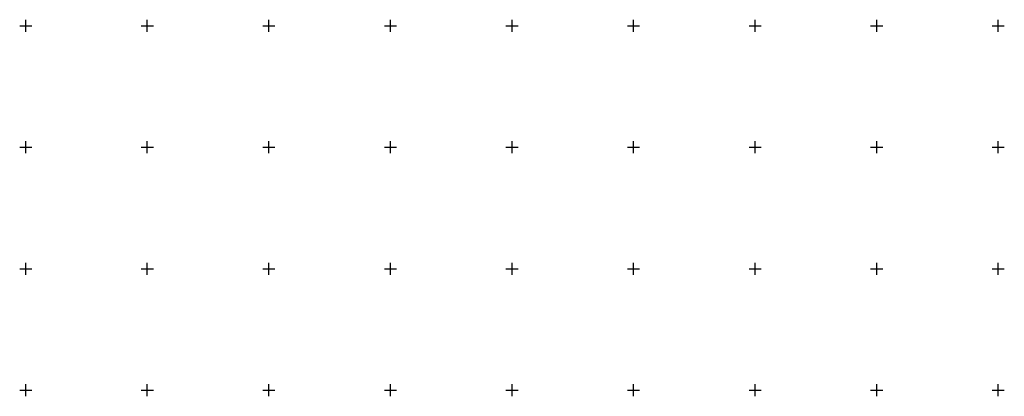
# Model space of a CAD drawing. Extents: x 389840 to 785025, y 2039290 to 4084025.
# Tile 8 of 8: x 780975 to 785025, y 4082475 to 4084025. Entities that reach past the tile are written whole.
import ezdxf

# ---------------------------------------------------------------- set-up
doc = ezdxf.new("R2010")
doc.units = 0
doc.layers.get('0').update_dxf_attribs({"linetype": 'CONTINUOUS'})
doc.layers.add('25', color=7, linetype='CONTINUOUS')

# ---------------------------------------------------------------- blocks, each defined once
blk = doc.blocks.new('CROSS')
at = {"layer": '25', "color": 0, "linetype": 'CONTINUOUS'}
for p, q in [((390500, 2041975), (390500, 2042025)), ((390475, 2042000), (390525, 2042000))]:
    blk.add_line(p, q, dxfattribs=at)
blk.add_point((390500, 2042000), dxfattribs=at)
blk.add_point((390500, 2042000), dxfattribs=at)
blk.add_point((390500, 2042000), dxfattribs=at)

msp = doc.modelspace()

# ---------------------------------------------------------------- block references
at = {"color": 0}
for p in [(390500, 2042000), (391000, 2042000), (391500, 2042000), (392000, 2042000), (392500, 2042000), (393000, 2042000), (393500, 2042000), (394000, 2042000), (394500, 2042000), (390500, 2041500), (391000, 2041500), (391500, 2041500), (392000, 2041500), (392500, 2041500), (393000, 2041500), (393500, 2041500), (394000, 2041500), (394500, 2041500), (390500, 2041000), (391000, 2041000), (391500, 2041000), (392000, 2041000), (392500, 2041000), (393000, 2041000), (393500, 2041000), (394000, 2041000), (394500, 2041000), (390500, 2040500), (391000, 2040500), (391500, 2040500), (392000, 2040500), (392500, 2040500), (393000, 2040500), (393500, 2040500), (394000, 2040500), (394500, 2040500)]:
    msp.add_blockref('CROSS', p, dxfattribs=at)

doc.saveas('drawing.dxf')
